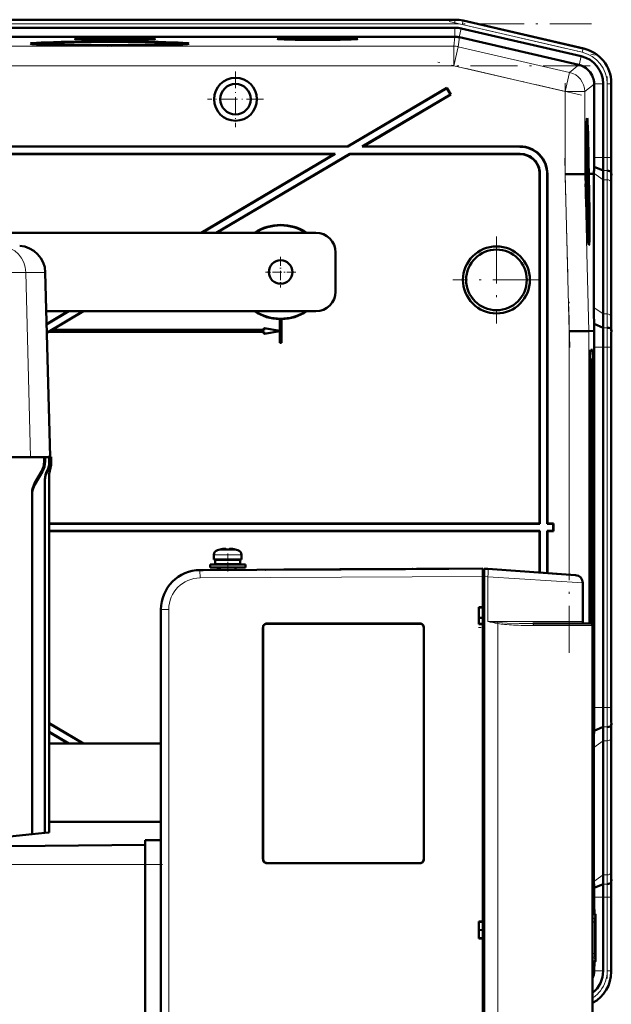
# Model space of a CAD drawing. Extents: x -1351 to 1763, y -1300 to 612.
# Tile 81 of 81: x 1537 to 1688, y 315 to 566. Entities that reach past the tile are written whole.
import ezdxf

# ---------------------------------------------------------------- set-up
doc = ezdxf.new("R2010")
doc.units = 0
doc.linetypes.add('DASHDOT', pattern=[18.5, 12, -3, 0.5, -3])

msp = doc.modelspace()

# ---------------------------------------------------------------- linework, layer by layer
at = {"color": 7, "linetype": 'DASHDOT', "lineweight": 18}
for p, q in [((1264.87, 564.79), (1682.54, 564.79)), ((1646.27, 565.35), (1683.47, 556.76)), ((1682.2, 554.09), (1265.21, 554.09)), ((1679.94, 546.59), (1643.34, 555.04)), ((1675.82, 524.37), (1675.82, 549.65)), ((1686.52, 551.4), (1686.52, 528.84)), ((1676.97, 482.34), (1675.71, 530.56)), ((1658.31, 510.67), (1658.31, 488.48)), ((1669.41, 499.58), (1647.21, 499.58)), ((1676.87, 404.63), (1676.87, 494.01)), ((1686.52, 491.61), (1686.52, 381.55)), ((1531.41, 350.78), (1572.21, 350.78)), ((1686.52, 344.31), (1686.52, 321.75))]:
    msp.add_line(p, q, dxfattribs=at)
at = {"color": 7, "lineweight": 18}
for p, q in [((1299.68, 565.79), (1647.74, 565.79)), ((1299.68, 564.79), (1647.74, 564.79)), ((1647.74, 565.83), (1647.74, 565.79)), ((1647.74, 565.79), (1647.74, 564.79)), ((1649.59, 564.58), (1649.81, 565.55)), ((1649.59, 564.58), (1680.16, 557.52)), ((1649.81, 565.55), (1649.82, 565.59)), ((1649.81, 565.55), (1680.38, 558.5)), ((1647.74, 561.46), (1647.74, 563.76)), ((1648.84, 561.34), (1649.35, 563.58)), ((1647.45, 559.09), (1299.96, 559.09)), ((1647.45, 559.09), (1647.73, 561.46)), ((1647.45, 559.09), (1647.45, 554.09)), ((1648.85, 561.34), (1648.58, 558.96)), ((1648.58, 558.96), (1647.45, 554.09)), ((1676.94, 552.41), (1648.58, 558.96)), ((1679.41, 554.28), (1679.93, 556.52)), ((1680.16, 557.52), (1680.38, 558.5)), ((1680.39, 558.53), (1680.38, 558.5)), ((1647.45, 554.09), (1299.96, 554.09)), ((1675.82, 547.54), (1647.45, 554.09)), ((1676.94, 552.41), (1679.32, 554.3)), ((1676.94, 552.41), (1675.82, 547.54)), ((1683.2, 549.43), (1680.82, 547.54)), ((1683.19, 549.52), (1685.5, 549.52)), ((1686.52, 549.52), (1687.52, 549.52)), ((1686.52, 549.52), (1686.52, 530.72)), ((1687.52, 549.52), (1687.52, 530.72)), ((1687.52, 549.52), (1687.56, 549.52)), ((1680.82, 547.54), (1675.82, 547.54)), ((1675.82, 526.48), (1675.82, 547.54)), ((1680.82, 526.54), (1680.82, 547.54)), ((1664.24, 533.51), (1664.31, 533.58)), ((1664.31, 531.58), (1664.38, 531.65)), ((1685.5, 530.72), (1683.2, 530.72)), ((1685.5, 530.72), (1686.52, 530.72)), ((1686.52, 530.72), (1687.52, 530.72)), ((1687.52, 530.72), (1687.56, 530.72)), ((1669.31, 526.58), (1669.38, 526.65)), ((1671.31, 526.58), (1671.24, 526.51)), ((1676.87, 486.49), (1675.82, 526.48)), ((1681.86, 486.56), (1680.82, 526.54)), ((1685.5, 525.06), (1683.15, 526.72)), ((1686.5, 527.41), (1685.48, 527.41)), ((1687.58, 526.58), (1687.53, 526.58)), ((1686.52, 525.06), (1685.5, 525.06)), ((1686.52, 525.06), (1686.52, 490.92)), ((1687.52, 524.38), (1687.52, 490.24)), ((1515.65, 501.46), (1538.36, 501.46)), ((1538.36, 501.46), (1539.56, 454.48)), ((1538.36, 501.46), (1543.33, 501.46)), ((1685.5, 490.92), (1683.15, 492.58)), ((1686.52, 490.92), (1685.5, 490.92)), ((1676.87, 424.53), (1676.87, 486.49)), ((1681.86, 412.08), (1681.86, 486.56)), ((1686.55, 487.41), (1685.52, 487.41)), ((1682.3, 481.73), (1682.77, 481.76)), ((1685.5, 482.43), (1683.2, 482.43)), ((1686.52, 482.43), (1685.5, 482.43)), ((1686.52, 482.43), (1686.52, 390.72)), ((1686.52, 482.43), (1687.52, 482.43)), ((1687.52, 482.43), (1687.52, 390.72)), ((1687.56, 482.43), (1687.52, 482.43)), ((1682.16, 479.69), (1682.27, 479.59)), ((1683.03, 471.58), (1682.48, 471.58)), ((1543.05, 453.32), (1543.26, 453.32)), ((1544.81, 452.89), (1544.81, 452.89)), ((1542.37, 450.82), (1542.59, 450.82)), ((1543.85, 450.94), (1543.8, 451.03)), ((1540.68, 447.53), (1540.69, 447.95)), ((1586.31, 429.56), (1589.78, 429.56)), ((1587.24, 430.8), (1589.78, 430.8)), ((1589.78, 430.8), (1589.81, 430.8)), ((1589.78, 429.56), (1589.81, 429.56)), ((1589.81, 430.8), (1592.38, 430.8)), ((1589.81, 429.56), (1593.31, 429.56)), ((1582.74, 425.7), (1582.76, 425.7)), ((1654.81, 424.08), (1582.76, 423.7)), ((1654.81, 424.08), (1655.21, 424.08)), ((1656.12, 423.99), (1655.21, 424.05)), ((1680.31, 422.43), (1656.12, 423.99)), ((1656.12, 412.58), (1656.12, 423.99)), ((1574.8, 415.7), (1572.81, 415.7)), ((1574.8, 415.7), (1574.8, 248.45)), ((1599.81, 412.05), (1599.81, 412.08)), ((1638.81, 412.05), (1638.81, 412.08)), ((1680.31, 412.58), (1656.12, 412.58)), ((1658.62, 412.1), (1658.62, 252.06)), ((1667.78, 411.58), (1682.81, 411.58)), ((1598.84, 411.08), (1598.81, 411.08)), ((1639.81, 411.08), (1639.78, 411.08)), ((1682.81, 401.58), (1683.03, 401.58)), ((1683.2, 390.72), (1685.5, 390.72)), ((1685.5, 390.72), (1686.52, 390.72)), ((1687.52, 390.72), (1686.52, 390.72)), ((1687.52, 390.72), (1687.56, 390.72)), ((1685.52, 385.75), (1686.55, 385.75)), ((1683.15, 380.57), (1685.5, 382.23)), ((1685.5, 382.23), (1686.52, 382.23)), ((1686.52, 348.09), (1686.52, 382.23)), ((1687.52, 348.77), (1687.52, 382.92)), ((1598.84, 352.08), (1598.81, 352.08)), ((1599.81, 351.1), (1599.81, 351.08)), ((1638.81, 351.1), (1638.81, 351.08)), ((1639.78, 352.08), (1639.81, 352.08)), ((1534.81, 350.78), (1568.81, 350.78)), ((1572.81, 350.76), (1568.81, 350.76)), ((1683.15, 346.43), (1685.5, 348.09)), ((1685.5, 348.09), (1686.52, 348.09)), ((1687.58, 346.58), (1687.53, 346.58)), ((1685.48, 345.75), (1686.5, 345.75)), ((1683.2, 342.43), (1685.5, 342.43)), ((1685.5, 342.43), (1686.52, 342.43)), ((1686.52, 342.43), (1687.52, 342.43)), ((1686.52, 323.63), (1686.52, 342.43)), ((1687.52, 342.43), (1687.56, 342.43)), ((1687.52, 342.43), (1687.52, 323.63)), ((1683.39, 336.08), (1682.81, 336.08)), ((1683.39, 336.08), (1683.39, 328.08)), ((1683.51, 338.08), (1683.51, 338.04)), ((1683.51, 337.87), (1683.51, 338)), ((1683.51, 337.52), (1683.51, 337.78)), ((1683.51, 337.34), (1683.51, 326.81)), ((1683.39, 328.08), (1682.81, 328.08)), ((1683.51, 326.37), (1683.51, 326.64)), ((1683.51, 326.15), (1683.51, 326.28)), ((1683.51, 326.11), (1683.51, 326.08)), ((1682.81, 324.03), (1683.2, 323.72)), ((1683.19, 323.63), (1685.5, 323.63)), ((1687.52, 323.63), (1686.52, 323.63)), ((1687.52, 323.63), (1687.56, 323.63))]:
    msp.add_line(p, q, dxfattribs=at)
at = {"color": 7, "lineweight": 50}
for p, q in [((1314.67, 565.83), (1627.47, 565.83)), ((1647.74, 565.83), (1627.47, 565.83)), ((1649.82, 565.59), (1680.59, 558.49)), ((1649.82, 565.59), (1680.39, 558.53)), ((1299.68, 563.76), (1647.74, 563.76)), ((1649.35, 563.58), (1679.93, 556.52)), ((1647.73, 561.46), (1299.69, 561.46)), ((1541.61, 559.74), (1541.55, 559.51)), ((1559.23, 559.27), (1559.22, 559.21)), ((1559.23, 559.21), (1559.23, 559.27)), ((1560.23, 559.27), (1560.23, 559.21)), ((1560.23, 559.21), (1560.23, 559.27)), ((1577.84, 559.74), (1577.91, 559.51)), ((1648.85, 561.34), (1679.32, 554.3)), ((1679.41, 554.28), (1679.32, 554.3)), ((1683.2, 549.43), (1683.19, 549.52)), ((1683.2, 549.43), (1683.2, 530.72)), ((1685.5, 549.52), (1685.5, 530.72)), ((1687.56, 549.72), (1687.56, 530.72)), ((1687.56, 549.52), (1687.56, 530.72)), ((1645.69, 548.51), (1620.37, 533.58)), ((1645.66, 548.41), (1620.39, 533.51)), ((1646.61, 546.81), (1624.05, 533.51)), ((1646.7, 546.78), (1624.31, 533.58)), ((1645.66, 548.41), (1645.69, 548.51)), ((1645.66, 548.41), (1646.61, 546.81)), ((1645.69, 548.51), (1646.7, 546.78)), ((1646.61, 546.81), (1646.7, 546.78)), ((1681.4, 539.01), (1681.2, 539.06)), ((1474.64, 533.51), (1620.39, 533.51)), ((1617.24, 531.65), (1474.64, 531.65)), ((1474.71, 533.58), (1620.37, 533.58)), ((1616.98, 531.58), (1474.71, 531.58)), ((1616.98, 531.58), (1583.07, 511.58)), ((1617.24, 531.65), (1583.21, 511.58)), ((1620.9, 531.65), (1586.87, 511.58)), ((1620.92, 531.58), (1587, 511.58)), ((1616.98, 531.58), (1617.24, 531.65)), ((1620.39, 533.51), (1620.37, 533.58)), ((1664.38, 531.65), (1620.9, 531.65)), ((1620.92, 531.58), (1620.9, 531.65)), ((1664.31, 531.58), (1620.92, 531.58)), ((1624.05, 533.51), (1624.31, 533.58)), ((1624.05, 533.51), (1664.24, 533.51)), ((1624.31, 533.58), (1664.31, 533.58)), ((1681.18, 531.55), (1681.13, 531.55)), ((1681.2, 533.13), (1681.14, 533.13)), ((1681.21, 531.25), (1681.2, 533.13)), ((1681.2, 533.13), (1681.21, 533.13)), ((1681.21, 533.13), (1681.23, 530.61)), ((1681.2, 530.22), (1681.09, 530.22)), ((1681.16, 530.02), (1681.09, 530.02)), ((1681.16, 530.66), (1681.1, 530.66)), ((1681.23, 530.61), (1681.1, 530.61)), ((1681.15, 531.16), (1681.16, 530.66)), ((1681.22, 530.67), (1681.16, 530.67)), ((1681.16, 528.94), (1681.18, 528.29)), ((1681.19, 529), (1681.2, 528.68)), ((1681.23, 528.97), (1681.2, 528.97)), ((1681.22, 528.24), (1681.23, 528.97)), ((1669.31, 437.58), (1669.31, 526.58)), ((1669.38, 437.51), (1669.38, 526.65)), ((1671.24, 526.51), (1671.24, 437.51)), ((1671.31, 526.58), (1671.31, 437.58)), ((1675.82, 526.48), (1680.82, 526.54)), ((1680.82, 526.54), (1680.89, 526.55)), ((1680.89, 526.56), (1680.89, 526.55)), ((1680.97, 526.56), (1680.89, 526.56)), ((1680.91, 526.55), (1680.97, 526.55)), ((1680.91, 526.54), (1680.97, 526.54)), ((1680.97, 526.54), (1681.01, 525.1)), ((1681.02, 526.56), (1681.06, 526.56)), ((1681.02, 526.55), (1681.06, 526.55)), ((1681.05, 525.1), (1681.02, 526.54)), ((1681.02, 526.54), (1681.06, 526.54)), ((1681.16, 527.11), (1681.06, 527.11)), ((1681.06, 526.54), (1681.11, 524.58)), ((1681.18, 527.8), (1681.07, 527.8)), ((1681.23, 527.75), (1681.07, 527.75)), ((1681.16, 527.52), (1681.07, 527.51)), ((1681.14, 528.93), (1681.08, 528.92)), ((1681.18, 527.8), (1681.14, 528.93)), ((1681.19, 528.81), (1681.16, 528.8)), ((1681.19, 528.73), (1681.16, 528.73)), ((1681.2, 528.68), (1681.16, 528.68)), ((1681.16, 527.52), (1681.27, 526.43)), ((1681.16, 527.11), (1681.16, 527.52)), ((1681.27, 526.02), (1681.16, 527.11)), ((1681.18, 528.29), (1681.18, 527.8)), ((1681.22, 528.24), (1681.18, 528.24)), ((1681.19, 528.73), (1681.19, 528.81)), ((1681.2, 528.68), (1681.19, 528.73)), ((1681.23, 527.75), (1681.22, 528.24)), ((1681.72, 526.56), (1681.77, 526.56)), ((1681.77, 526.56), (1681.72, 526.56)), ((1681.72, 526.54), (1681.77, 526.54)), ((1681.78, 524.59), (1681.72, 526.54)), ((1681.77, 526.56), (1681.77, 526.56)), ((1681.77, 526.54), (1681.82, 524.59)), ((1681.81, 526.56), (1681.97, 526.56)), ((1681.81, 526.56), (1682.19, 526.56)), ((1681.81, 526.54), (1681.97, 526.54)), ((1681.87, 524.59), (1681.81, 526.54)), ((1681.97, 526.54), (1681.97, 526.56)), ((1682.19, 526.56), (1683.15, 526.57)), ((1683.15, 526.57), (1683.15, 526.72)), ((1683.15, 492.58), (1683.15, 526.57)), ((1685.48, 527.41), (1683.18, 528.36)), ((1687.53, 526.58), (1687.5, 527.01)), ((1681.05, 525.1), (1681.01, 525.1)), ((1681.01, 525.1), (1681.05, 525.1)), ((1681.03, 524.08), (1681.08, 524.08)), ((1681.08, 524.08), (1681.03, 524.08)), ((1681.27, 526.02), (1681.07, 526.02)), ((1681.24, 525.77), (1681.08, 525.77)), ((1681.17, 525.58), (1681.08, 525.58)), ((1681.17, 525.58), (1681.19, 525.58)), ((1681.19, 523.75), (1681.17, 525.58)), ((1681.19, 525.58), (1681.2, 524.15)), ((1681.21, 524.64), (1681.2, 524.64)), ((1681.2, 524.15), (1681.23, 523.96)), ((1681.27, 524.5), (1681.23, 524.5)), ((1681.26, 523.8), (1681.27, 524.5)), ((1681.27, 526.43), (1681.27, 526.02)), ((1685.5, 525.06), (1685.5, 490.92)), ((1681.19, 523.75), (1681.13, 523.75)), ((1681.25, 523.35), (1681.14, 523.35)), ((1681.27, 523.3), (1681.14, 523.3)), ((1681.29, 522.76), (1681.16, 522.76)), ((1681.23, 522.71), (1681.16, 522.71)), ((1681.25, 523.35), (1681.19, 523.75)), ((1681.21, 521.07), (1681.21, 521.53)), ((1681.24, 523.85), (1681.25, 523.35)), ((1681.26, 523.8), (1681.24, 523.8)), ((1681.27, 523.3), (1681.26, 523.8)), ((1681.3, 520.88), (1681.29, 522.76)), ((1681.29, 522.76), (1681.3, 522.76)), ((1681.3, 522.76), (1681.32, 520.24)), ((1687.56, 523.65), (1687.56, 489.51)), ((1687.56, 523.65), (1687.56, 489.51)), ((1681.27, 521.18), (1681.22, 521.18)), ((1681.24, 520.79), (1681.25, 520.29)), ((1681.31, 520.29), (1681.24, 520.29)), ((1681.32, 520.24), (1681.24, 520.24)), ((1681.26, 519.7), (1681.33, 519.7)), ((1681.33, 519.16), (1681.28, 519.16)), ((1681.33, 519.7), (1681.33, 519.16)), ((1681.31, 518.43), (1681.34, 518.13)), ((1681.34, 518.13), (1681.34, 517.68)), ((1612.31, 511.58), (1486.98, 511.58)), ((1681.82, 510.21), (1681.63, 510.16)), ((1617.31, 506.58), (1617.31, 496.58)), ((1543.33, 501.46), (1544.56, 454.5)), ((1543.59, 491.58), (1612.31, 491.58)), ((1549.29, 491.58), (1543.67, 488.26)), ((1549.15, 491.58), (1543.67, 488.34)), ((1552.95, 491.58), (1543.73, 486.14)), ((1553.09, 491.58), (1545.04, 486.83)), ((1603.06, 489.58), (1603.08, 489.59)), ((1603.06, 486.61), (1603.06, 489.58)), ((1603.08, 486.59), (1603.08, 489.59)), ((1603.54, 489.59), (1603.54, 483.59)), ((1603.54, 489.59), (1603.56, 489.58)), ((1603.56, 489.58), (1603.56, 483.58)), ((1544.19, 486.33), (1543.73, 486.06)), ((1544.98, 486.81), (1544.19, 486.35)), ((1544.19, 486.33), (1544.19, 486.35)), ((1599.08, 486.35), (1544.19, 486.35)), ((1599.06, 486.33), (1544.19, 486.33)), ((1544.98, 486.81), (1545.04, 486.83)), ((1544.98, 486.81), (1599.08, 486.81)), ((1545.04, 486.83), (1599.06, 486.83)), ((1599.06, 486.83), (1599.06, 487.33)), ((1599.06, 487.33), (1603.06, 486.61)), ((1599.08, 487.31), (1599.06, 487.33)), ((1599.08, 486.81), (1599.06, 486.83)), ((1603.06, 486.54), (1599.06, 485.83)), ((1599.06, 486.33), (1599.08, 486.35)), ((1599.06, 485.83), (1599.06, 486.33)), ((1599.08, 487.31), (1603.08, 486.59)), ((1599.08, 486.81), (1599.08, 487.31)), ((1603.08, 486.56), (1599.08, 485.85)), ((1599.08, 485.85), (1599.08, 486.35)), ((1603.08, 486.59), (1603.06, 486.61)), ((1603.06, 486.54), (1603.08, 486.56)), ((1603.06, 483.58), (1603.06, 486.54)), ((1603.08, 483.59), (1603.08, 486.56)), ((1676.87, 486.49), (1681.86, 486.56)), ((1683.21, 486.58), (1681.86, 486.56)), ((1685.52, 487.41), (1683.18, 488.38)), ((1683.21, 486.58), (1683.18, 488.38)), ((1687.58, 486.58), (1687.55, 487.01)), ((1599.08, 485.85), (1599.06, 485.83)), ((1603.08, 483.59), (1603.06, 483.58)), ((1603.56, 483.58), (1603.06, 483.58)), ((1603.54, 483.59), (1603.08, 483.59)), ((1603.54, 483.59), (1603.56, 483.58)), ((1682.32, 481.76), (1682.77, 481.76)), ((1683.2, 390.72), (1683.2, 482.43)), ((1685.5, 482.43), (1685.5, 390.72)), ((1687.56, 390.72), (1687.56, 482.44)), ((1687.56, 482.43), (1687.56, 390.72)), ((1682.27, 479.58), (1682.16, 479.7)), ((1682.16, 479.59), (1682.27, 479.59)), ((1682.06, 412.08), (1682.06, 471.58)), ((1682.48, 471.58), (1682.48, 412.05)), ((1683.03, 471.58), (1683.03, 401.58)), ((1515.94, 454.48), (1539.56, 454.48)), ((1539.56, 454.48), (1542.79, 454.48)), ((1542.79, 454.48), (1543.05, 454.48)), ((1542.79, 454.48), (1542.79, 454.48)), ((1543.01, 454.48), (1542.79, 454.48)), ((1543.01, 454.48), (1543.26, 454.48)), ((1543.05, 454.48), (1543.26, 454.48)), ((1543.05, 454.48), (1543.05, 453.32)), ((1543.26, 454.48), (1543.26, 453.32)), ((1543.26, 454.48), (1544.09, 454.48)), ((1544.08, 454.5), (1544.34, 454.49)), ((1544.08, 454.5), (1544.09, 454.48)), ((1544.2, 454.5), (1544.08, 454.5)), ((1544.2, 454.5), (1544.45, 454.49)), ((1544.34, 454.49), (1544.45, 454.49)), ((1544.34, 454.49), (1544.34, 453.29)), ((1544.45, 454.49), (1544.45, 453.31)), ((1544.45, 454.48), (1544.56, 454.48)), ((1544.56, 454.5), (1544.81, 454.5)), ((1544.56, 454.5), (1544.56, 454.48)), ((1544.56, 454.5), (1544.56, 454.5)), ((1544.56, 454.5), (1544.81, 454.5)), ((1544.81, 454.5), (1544.81, 454.5)), ((1544.81, 454.5), (1544.81, 452.89)), ((1544.81, 454.5), (1544.81, 452.89)), ((1544.56, 451.33), (1544.56, 451.33)), ((1542.59, 450.82), (1540.68, 447.53)), ((1542.37, 450.82), (1540.69, 447.95)), ((1543.25, 358.82), (1543.25, 448.74)), ((1544.31, 449.77), (1544.31, 358.93)), ((1539.97, 358.47), (1539.97, 445.31)), ((1669.31, 437.58), (1544.31, 437.58)), ((1669.38, 437.51), (1544.31, 437.51)), ((1669.38, 437.51), (1669.31, 437.58)), ((1671.31, 437.58), (1671.24, 437.51)), ((1672.74, 437.51), (1671.24, 437.51)), ((1672.81, 437.58), (1671.31, 437.58)), ((1672.74, 437.51), (1672.81, 437.58)), ((1672.74, 435.65), (1672.74, 437.51)), ((1672.81, 435.58), (1672.81, 437.58)), ((1544.31, 435.65), (1669.38, 435.65)), ((1544.31, 435.58), (1669.31, 435.58)), ((1669.38, 435.65), (1669.31, 435.58)), ((1669.31, 435.58), (1669.31, 425.06)), ((1669.38, 435.65), (1669.38, 425.06)), ((1671.24, 424.93), (1671.24, 435.65)), ((1671.31, 435.58), (1671.24, 435.65)), ((1671.24, 435.65), (1672.74, 435.65)), ((1671.31, 424.92), (1671.31, 435.58)), ((1671.31, 435.58), (1672.81, 435.58)), ((1672.74, 435.65), (1672.81, 435.58)), ((1586.31, 428.43), (1586.31, 429.56)), ((1587.89, 430.96), (1587.88, 430.97)), ((1588.87, 431.11), (1589.04, 431.13)), ((1588.87, 431.11), (1589.04, 431.13)), ((1589.31, 431.11), (1589.31, 430.96)), ((1590.31, 431.11), (1590.31, 430.96)), ((1590.36, 431.13), (1590.33, 431.12)), ((1591.74, 430.97), (1591.73, 430.96)), ((1593.31, 429.56), (1593.31, 428.43)), ((1593.31, 429.56), (1593.31, 428.43)), ((1585.31, 427.13), (1589.81, 427.13)), ((1585.31, 426.33), (1585.31, 427.13)), ((1585.31, 426.33), (1589.81, 426.33)), ((1589.81, 428.43), (1586.31, 428.43)), ((1586.66, 428.33), (1589.81, 428.33)), ((1586.66, 428.33), (1586.66, 427.23)), ((1586.66, 427.23), (1589.81, 427.23)), ((1587.31, 426.33), (1587.31, 425.72)), ((1587.81, 428.33), (1587.81, 428.43)), ((1587.81, 427.13), (1587.81, 427.23)), ((1587.81, 425.73), (1587.81, 426.33)), ((1593.31, 428.43), (1589.81, 428.43)), ((1589.81, 428.33), (1592.96, 428.33)), ((1589.81, 427.23), (1592.96, 427.23)), ((1589.81, 427.13), (1594.31, 427.13)), ((1589.81, 426.33), (1594.31, 426.33)), ((1591.81, 428.33), (1591.81, 428.43)), ((1591.81, 428.33), (1591.81, 428.43)), ((1591.81, 427.13), (1591.81, 427.23)), ((1591.81, 427.13), (1591.81, 427.23)), ((1591.81, 425.75), (1591.81, 426.33)), ((1591.81, 425.75), (1591.81, 426.33)), ((1592.96, 428.33), (1592.96, 427.23)), ((1592.96, 428.33), (1592.96, 427.23)), ((1594.31, 427.13), (1594.31, 426.33)), ((1594.31, 427.13), (1594.31, 426.33)), ((1578.48, 424.72), (1578.53, 424.74)), ((1582.76, 425.7), (1654.81, 426.08)), ((1582.76, 425.7), (1583.54, 425.7)), ((1583.79, 425.7), (1583.8, 425.7)), ((1604.14, 425.81), (1599.48, 425.79)), ((1599.48, 425.79), (1599.5, 425.79)), ((1607.68, 425.83), (1604.14, 425.81)), ((1609.48, 425.84), (1607.48, 425.83)), ((1608.62, 425.84), (1608.69, 425.84)), ((1608.71, 425.84), (1611.91, 425.85)), ((1614.86, 425.87), (1611.5, 425.85)), ((1618.75, 425.89), (1616.34, 425.88)), ((1618.5, 425.89), (1618.53, 425.89)), ((1619.71, 425.89), (1619.73, 425.89)), ((1622.81, 425.91), (1620.58, 425.9)), ((1620.58, 425.9), (1620.61, 425.9)), ((1622.81, 425.91), (1622.83, 425.91)), ((1631.35, 425.96), (1630.62, 425.95)), ((1631.96, 425.96), (1631.68, 425.96)), ((1632.63, 425.96), (1632.56, 425.96)), ((1637.02, 425.98), (1636.93, 425.98)), ((1637.92, 425.99), (1640.92, 426)), ((1645.17, 426.03), (1646.15, 426.03)), ((1646.15, 426.03), (1645.93, 426.03)), ((1654.81, 424.08), (1654.81, 425.78)), ((1655.21, 425.78), (1654.81, 425.78)), ((1654.81, 240.07), (1654.81, 424.08)), ((1654.81, 416.23), (1654.81, 424.08)), ((1655.21, 426.05), (1656.12, 425.98)), ((1655.21, 424.05), (1655.21, 426.05)), ((1655.21, 424.05), (1655.21, 240.1)), ((1678.45, 424.42), (1656.12, 425.98)), ((1673.65, 424.76), (1670.4, 424.99)), ((1670.47, 424.98), (1673.66, 424.76)), ((1680.31, 422.43), (1680.31, 412.58)), ((1653.81, 411.93), (1653.81, 416.23)), ((1653.81, 416.23), (1654.81, 416.23)), ((1653.81, 416.08), (1654.81, 416.14)), ((1654.81, 416.17), (1654.81, 416.23)), ((1572.81, 415.7), (1572.81, 248.45)), ((1599.81, 412.08), (1638.81, 412.08)), ((1599.81, 412.05), (1638.81, 412.05)), ((1654.81, 413.53), (1653.81, 413.53)), ((1654.81, 413.53), (1653.81, 413.53)), ((1654.81, 412.01), (1653.81, 412.08)), ((1654.81, 411.93), (1653.81, 411.93)), ((1654.81, 411.93), (1654.81, 411.98)), ((1654.81, 336.23), (1654.81, 411.93)), ((1667.57, 412.08), (1682.31, 412.08)), ((1682.81, 411.58), (1682.81, 252.58)), ((1598.81, 352.08), (1598.81, 411.08)), ((1598.84, 352.08), (1598.84, 411.08)), ((1639.78, 411.08), (1639.78, 352.08)), ((1639.81, 411.08), (1639.81, 352.08)), ((1682.81, 400.08), (1682.81, 410.28)), ((1682.81, 264.08), (1682.81, 400.08)), ((1544.31, 386.76), (1553.09, 381.58)), ((1544.31, 386.68), (1552.95, 381.58)), ((1683.21, 386.58), (1682.81, 386.58)), ((1683.18, 384.78), (1683.21, 386.58)), ((1687.55, 386.15), (1687.58, 386.58)), ((1544.31, 384.52), (1549.29, 381.58)), ((1544.31, 384.44), (1549.15, 381.58)), ((1683.18, 384.78), (1685.52, 385.75)), ((1687.56, 349.51), (1687.56, 383.65)), ((1687.56, 349.51), (1687.56, 383.65)), ((1572.81, 381.58), (1544.31, 381.58)), ((1685.5, 348.09), (1685.5, 382.23)), ((1683.15, 346.58), (1683.15, 380.57)), ((1544.31, 361.58), (1572.81, 361.58)), ((1539.97, 358.47), (1543.25, 358.82)), ((1543.25, 358.82), (1544.31, 358.93)), ((1534.31, 357.88), (1539.97, 358.47)), ((1572.81, 356.97), (1568.81, 356.97)), ((1568.81, 356.97), (1568.81, 355.15)), ((1534.81, 355.38), (1568.81, 355.77)), ((1568.81, 355.15), (1568.81, 350.76)), ((1638.81, 351.1), (1599.81, 351.1)), ((1638.81, 351.08), (1599.81, 351.08)), ((1568.81, 280.99), (1568.81, 350.76)), ((1682.81, 346.58), (1683.15, 346.58)), ((1683.15, 346.43), (1683.15, 346.58)), ((1687.5, 346.15), (1687.53, 346.58)), ((1683.18, 344.8), (1685.48, 345.75)), ((1683.2, 338.08), (1683.2, 342.43)), ((1685.5, 323.63), (1685.5, 342.43)), ((1687.56, 323.43), (1687.56, 342.44)), ((1687.56, 323.63), (1687.56, 342.43)), ((1653.81, 331.93), (1653.81, 336.23)), ((1653.81, 336.23), (1654.81, 336.23)), ((1653.81, 336.08), (1654.81, 336.14)), ((1654.81, 336.17), (1654.81, 336.23)), ((1683.54, 338.08), (1682.81, 338.08)), ((1683.31, 338.07), (1683.51, 338.08)), ((1683.49, 327.48), (1683.49, 336.67)), ((1683.54, 338.08), (1683.51, 338.08)), ((1683.54, 338.08), (1683.55, 338.08)), ((1683.55, 326.08), (1683.55, 338.08)), ((1683.55, 326.08), (1683.55, 338.08)), ((1683.55, 326.08), (1683.55, 338.08)), ((1683.55, 326.08), (1683.55, 338.08)), ((1683.55, 326.08), (1683.55, 338.08)), ((1683.55, 326.08), (1683.55, 338.08)), ((1683.55, 326.08), (1683.55, 338.08)), ((1683.55, 326.08), (1683.55, 338.08)), ((1683.55, 326.08), (1683.55, 338.08)), ((1683.55, 326.13), (1683.55, 338.02)), ((1683.55, 326.33), (1683.55, 337.83)), ((1683.55, 326.73), (1683.55, 337.43)), ((1653.81, 334.08), (1654.81, 334.01)), ((1654.81, 332.01), (1653.81, 332.08)), ((1654.81, 331.93), (1653.81, 331.93)), ((1654.81, 331.93), (1654.81, 331.98)), ((1654.81, 252.23), (1654.81, 331.93)), ((1683.54, 326.08), (1682.81, 326.08)), ((1683.2, 323.72), (1683.2, 326.08)), ((1683.51, 326.08), (1683.31, 326.08)), ((1683.51, 326.08), (1683.54, 326.08)), ((1683.54, 326.08), (1683.55, 326.08)), ((1683.2, 323.72), (1683.19, 323.63))]:
    msp.add_line(p, q, dxfattribs=at)
at = {"color": 7, "linetype": 'DASHDOT', "lineweight": 18, "ltscale": 0.355368}
for p, q in [((1591.8, 552.68), (1591.8, 538.47)), ((1598.9, 545.58), (1584.69, 545.58))]:
    msp.add_line(p, q, dxfattribs=at)
at = {"color": 7, "linetype": 'DASHDOT', "lineweight": 18, "ltscale": 0.195001}
for p, q in [((1603.31, 505.48), (1603.31, 497.68)), ((1607.21, 501.58), (1599.41, 501.58))]:
    msp.add_line(p, q, dxfattribs=at)
at = {"color": 7, "linetype": 'DASHDOT', "lineweight": 18, "ltscale": 0.000946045}
msp.add_line((1588.81, 431.1), (1588.81, 431.14), dxfattribs=at)
at = {"color": 7, "linetype": 'DASHDOT', "lineweight": 18, "ltscale": 0.114896}
msp.add_line((1589.81, 429.94), (1589.81, 425.34), dxfattribs=at)
at = {"color": 7, "linetype": 'DASHDOT', "lineweight": 18, "ltscale": 0.000746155}
msp.add_line((1590.81, 431.1), (1590.81, 431.13), dxfattribs=at)
at = {"color": 7, "linetype": 'DASHDOT', "lineweight": 18, "ltscale": 0.012003}
msp.add_line((1654.77, 424.08), (1655.25, 424.08), dxfattribs=at)
at = {"color": 7, "linetype": 'DASHDOT', "lineweight": 18, "ltscale": 0.030017}
msp.add_line((1654.91, 411.08), (1653.71, 411.08), dxfattribs=at)
at = {"color": 7, "linetype": 'DASHDOT', "lineweight": 18, "ltscale": 0.120013}
msp.add_line((1573.21, 350.76), (1568.41, 350.76), dxfattribs=at)
at = {"color": 7, "linetype": 'DASHDOT', "lineweight": 18, "ltscale": 0.360001}
msp.add_line((1683.45, 324.88), (1683.45, 339.28), dxfattribs=at)
at = {"color": 7, "lineweight": 50}
for points in [[(1681.16, 530.66), (1681.13, 531.17), (1681.12, 531.9)], [(1681.14, 532.59), (1681.13, 532.47), (1681.13, 531.89)], [(1681.13, 531.89), (1681.15, 531.22), (1681.15, 531.17), (1681.15, 531.16)], [(1681.14, 533.06), (1681.17, 532.54), (1681.19, 532.01)], [(1681.18, 531.55), (1681.15, 532.51), (1681.14, 532.57), (1681.14, 532.59)], [(1681.14, 528.93), (1681.15, 529.9), (1681.16, 530.02)], [(1681.16, 529.53), (1681.16, 529.51), (1681.15, 529.08), (1681.16, 528.94)], [(1681.16, 530.02), (1681.18, 529.68), (1681.18, 529.5)], [(1681.19, 528.81), (1681.17, 529.46), (1681.16, 529.53)], [(1681.18, 529.5), (1681.19, 530.11), (1681.2, 530.2), (1681.2, 530.22)], [(1681.21, 529.73), (1681.2, 529.71), (1681.2, 529.48), (1681.19, 529)], [(1681.2, 530.22), (1681.21, 530.17), (1681.22, 530.01), (1681.25, 528.95)], [(1681.23, 528.97), (1681.22, 529.66), (1681.21, 529.71), (1681.21, 529.73)], [(1681.25, 528.95), (1681.24, 527.89), (1681.23, 527.75)], [(1681.21, 524.64), (1681.22, 525.68), (1681.23, 525.75), (1681.24, 525.77)], [(1681.24, 525.28), (1681.23, 525.17), (1681.23, 524.51)], [(1681.24, 525.77), (1681.25, 525.66), (1681.26, 525.48)], [(1681.27, 524.5), (1681.26, 525.17), (1681.24, 525.28)], [(1681.28, 524.5), (1681.28, 523.44), (1681.27, 523.3)], [(1681.21, 521.53), (1681.21, 522.49), (1681.22, 522.67), (1681.23, 522.71)], [(1681.23, 522.22), (1681.22, 522.1), (1681.22, 521.52)], [(1681.22, 521.52), (1681.24, 520.85), (1681.24, 520.8), (1681.24, 520.79)], [(1681.23, 522.71), (1681.24, 522.53), (1681.28, 521.64)], [(1681.27, 521.18), (1681.24, 522.14), (1681.23, 522.2), (1681.23, 522.22)], [(1588.81, 431.11), (1589.14, 431.13), (1589.26, 431.13), (1589.29, 431.12), (1589.3, 431.12), (1589.31, 431.11), (1589.31, 431.11), (1589.31, 431.11)], [(1588.81, 431.11), (1589.16, 431.13), (1589.27, 431.12), (1589.29, 431.12)], [(1589.26, 431.13), (1589.3, 431.12), (1589.3, 431.11), (1589.31, 431.11), (1589.31, 431.11), (1589.31, 431.11)], [(1589.26, 431.13), (1589.3, 431.12), (1589.3, 431.11), (1589.31, 431.11), (1589.31, 431.11), (1589.31, 431.11)], [(1590.81, 431.11), (1590.61, 431.12), (1590.38, 431.13), (1590.33, 431.12), (1590.31, 431.11), (1590.31, 431.11), (1590.31, 431.11), (1590.31, 431.11)], [(1590.81, 431.11), (1590.6, 431.13), (1590.37, 431.13)], [(1598.84, 411.08), (1598.87, 411.3), (1598.95, 411.51), (1599.1, 411.72), (1599.28, 411.88), (1599.49, 411.99), (1599.81, 412.05)], [(1639.78, 411.08), (1639.75, 411.3), (1639.67, 411.51), (1639.52, 411.72), (1639.34, 411.88), (1639.13, 411.99), (1638.81, 412.05)], [(1599.81, 351.1), (1599.58, 351.13), (1599.37, 351.22), (1599.17, 351.36), (1599.01, 351.55), (1598.9, 351.76), (1598.84, 352.08)], [(1639.78, 352.08), (1639.75, 351.85), (1639.67, 351.64), (1639.52, 351.44), (1639.34, 351.27), (1639.13, 351.16), (1638.81, 351.1)], [(1683.51, 338), (1683.54, 338.01), (1683.55, 338.02), (1683.55, 338.02), (1683.55, 338.02)], [(1683.55, 338.02), (1683.55, 338.03), (1683.55, 338.03), (1683.54, 338.04), (1683.52, 338.04)], [(1683.55, 326.13), (1683.55, 326.13), (1683.55, 326.14), (1683.54, 326.14), (1683.51, 326.15)], [(1683.52, 326.11), (1683.54, 326.12), (1683.55, 326.12), (1683.55, 326.13), (1683.55, 326.13)]]:
    msp.add_lwpolyline(points, dxfattribs=at)
at = {"color": 7, "lineweight": 18}
for points in [[(1582.76, 423.7), (1582.75, 425.62), (1582.75, 425.69), (1582.76, 425.7)], [(1667.57, 412.08), (1664.07, 412.11), (1661.07, 412.19), (1658.66, 412.34)], [(1667.57, 412.08), (1667.6, 412.07), (1667.68, 412.01), (1667.72, 411.93)]]:
    msp.add_lwpolyline(points, dxfattribs=at)
at = {"color": 7, "lineweight": 50}
for centre, radius in [((1591.8, 545.58), 5.47), ((1591.8, 545.58), 3.88), ((1658.31, 499.58), 8.54), ((1658.31, 499.58), 7.72), ((1603.31, 501.58), 3)]:
    msp.add_circle(centre, radius, dxfattribs=at)
for centre, radius, start, end in [((1647.74, 556.58), 9.25, 77.0008, 89.9996), ((1647.74, 556.58), 9.25, 77.0008, 89.9996), ((1647.74, 556.58), 7.19, 77.0008, 89.9996), ((1678.31, 549.52), 7.18, 359.9917, 77.0084), ((1678.56, 549.72), 8.99, 359.9916, 77.0084), ((1678.2, 549.43), 5, 65.4322, 75.951), ((1678.2, 549.43), 5, 1.0533, 19.827), ((1664.24, 526.51), 6.99, 359.9843, 90.0157), ((1664.31, 526.58), 6.99, 359.9842, 90.0158), ((1664.31, 526.58), 5, 359.9843, 90.0157), ((1664.38, 526.65), 5, 359.9843, 90.0157), ((1739.44, 533.53), 58.27, 181.4885, 182.2423), ((1703.13, 531.97), 21.94, 181.0813, 183.4019), ((1681.35, 530.66), 0.129, 176.8658, 200.2161), ((1482.83, 530.67), 200.36, 359.3392, 0.0144), ((1401.09, 530.65), 284.4, 359.3457, 0.0134), ((1330.23, 530.64), 357.33, 359.3489, 0.0131), ((2035.14, 530.63), 347.59, 179.9856, 180.6685), ((1567.35, 529.73), 115.84, 358.5125, 359.3228), ((1516.2, 524.86), 169.29, 0.0674, 0.8603), ((1474.91, 523.4), 212.65, 0.0672, 0.8563), ((1894.78, 523.4), 207.22, 179.1215, 179.9313), ((1714.58, 524.92), 33.37, 180.4676, 181.647), ((1699.18, 524.56), 17.96, 180.1828, 182.286), ((1650.71, 524.36), 30.57, 0.2603, 2.093), ((1739.53, 523.16), 58.27, 181.4885, 182.2423), ((1681.66, 520.38), 0.422, 183.6553, 192.335), ((1703.22, 521.6), 21.94, 181.0813, 183.4019), ((1681.44, 520.29), 0.129, 176.8658, 200.2161), ((1603.31, 501.58), 12, 56.4427, 123.5573), ((1603.31, 501.58), 11.9, 57.2111, 122.7889), ((1612.31, 506.58), 5, 0, 90), ((1681.77, 510.27), 0.0799, 311.3337, 355.0343), ((1536.33, 501.28), 7, 1.5, 86.1683), ((1612.31, 496.58), 5, 270, 360), ((1603.31, 501.58), 12, 236.4427, 268.8063), ((1603.31, 501.58), 11.9, 237.2111, 302.7889), ((1603.31, 501.58), 12, 271.1938, 303.5573), ((1984.45, 492.94), 301.3, 180.0678, 180.867), ((1603.31, 501.58), 11.99, 268.8884, 271.1116), ((1936.01, 491.22), 250.51, 180.0685, 180.8723), ((1894.92, 489.76), 207.36, 180.0695, 180.8788), ((2209.12, 482.47), 525.92, 179.5532, 180.0043), ((2105.56, 482.54), 420.07, 179.3362, 180.0142), ((2034.64, 482.52), 347.08, 179.3309, 180.0147), ((1538.1, 453.32), 4.94, 329.5901, 359.9739), ((1538.28, 453.32), 4.98, 329.8884, 359.993), ((1539.35, 453.29), 4.99, 333.0845, 359.9869), ((1539.45, 453.31), 5, 331.7095, 359.9994), ((1549.31, 449.77), 5, 161.845, 180.0005), ((1539.81, 452.89), 5, 341.8441, 359.9995), ((1539.81, 452.89), 5, 341.8051, 360), ((1548.31, 448.74), 5.06, 153.1268, 180.0221), ((1548.32, 448.54), 5.07, 151.7082, 179.9924), ((1545.2, 445.32), 5.23, 149.7261, 180.0779), ((1545.23, 444.89), 5.26, 149.928, 180.0027), ((1587.61, 429.56), 1.3, 106.6015, 180), ((1587.61, 429.56), 1.3, 106.6015, 180), ((1589.81, 422.18), 9, 102.3778, 106.6015), ((1589.81, 422.18), 9, 102.3778, 106.6015), ((1589.81, 422.18), 8.99, 96.3893, 102.3497), ((1589.81, 422.18), 8.99, 96.3893, 102.3497), ((1589.81, 422.18), 8.99, 96.3893, 102.3497), ((1589.81, 422.18), 8.99, 96.3893, 102.3497), ((1589.3, 431.11), 0.0107, 9.4712, 69.7723), ((1589.81, 421.06), 9.9, 87.106, 92.8938), ((1589.81, 421.07), 9.9, 87.1058, 92.8956), ((1589.81, 421.06), 9.9, 87.106, 92.8938), ((1589.81, 421.07), 9.9, 87.1058, 92.8956), ((1590.37, 427.33), 3.8, 83.4188, 87.715), ((1590.35, 427.09), 4.04, 83.5095, 86.8324), ((1589.81, 422.18), 8.99, 77.6508, 83.6103), ((1589.81, 422.18), 8.99, 77.6503, 83.6107), ((1589.81, 422.18), 8.99, 77.6508, 83.6103), ((1589.81, 422.18), 8.99, 77.6503, 83.6107), ((1589.81, 422.18), 9, 73.3984, 77.6222), ((1589.81, 422.18), 9, 73.3984, 77.6222), ((1592.01, 429.56), 1.3, 0, 73.3984), ((1592.01, 429.56), 1.3, 0, 73.3984), ((1582.81, 415.7), 10, 90.3, 180), ((1583.81, 424.71), 1, 90.3, 91.4447), ((1631.71, -2897), 3322.91, 90.23872, 90.36714), ((1638.74, -3145.61), 3571.56, 90.25552, 90.3498), ((1648.7, -3959.74), 4385.73, 90.23914, 90.33829), ((1646.61, -2473.03), 2899.02, 90.22702, 90.35426), ((1654.46, -1844.79), 2270.84, 90.22642, 90.38402), ((1678.31, 422.43), 2, 0, 86), ((1599.81, 411.08), 0.999, 89.9394, 180.0607), ((1638.81, 411.08), 0.999, 359.9394, 90.0607), ((1680.81, 412.58), 0.5, 180, 270.0009), ((1682.31, 411.58), 0.5, 0, 90), ((2209.1, 390.68), 525.91, 179.9957, 180.4469), ((2105.56, 390.61), 420.07, 179.9858, 180.6638), ((2034.64, 390.63), 347.08, 179.9853, 180.6691), ((1894.92, 383.4), 207.36, 179.1212, 179.9305), ((1984.53, 380.22), 301.39, 179.1332, 179.9321), ((1936.01, 381.93), 250.51, 179.1277, 179.9315), ((1599.81, 352.08), 0.999, 179.9394, 270.0607), ((1638.81, 352.08), 0.999, 269.9394, 0.0607), ((1474.91, 349.76), 212.65, 359.1437, 359.9328), ((1894.78, 349.76), 207.22, 180.0687, 180.8785), ((1568.38, 343.45), 114.81, 0.6735, 1.491), ((1516.2, 348.29), 169.29, 359.1397, 359.9326), ((1330.23, 342.52), 357.33, 359.9869, 0.6511), ((2035.14, 342.52), 347.59, 179.3315, 180.0144), ((1482.8, 342.49), 200.39, 359.9856, 0.6607), ((1401.09, 342.5), 284.4, 359.9866, 0.6543), ((1683.17, 336.36), 1.71, 78.0166, 85.3172), ((1684.33, 333.15), 4.92, 99.6138, 102.012), ((1682.68, 336.31), 1.77, 61.6051, 69.2819), ((1684.87, 334.13), 3.9, 110.4435, 113.6529), ((1682.15, 336.21), 1.89, 43.224, 52.0807), ((1684.97, 335.39), 2.43, 126.7865, 133.002), ((1681.55, 336.11), 2.06, 21.7253, 31.0372), ((1679.08, 337.12), 4.43, 346.4315, 351.6642), ((1682.95, 336.7), 0.537, 357.2575, 18.8524), ((1682.01, 336.69), 1.48, 351.7409, 359.4044), ((1683.5, 337.84), 0.0591, 281.6909, 346.4014), ((1683.44, 337.43), 0.116, 309.2379, 359.9621), ((1683.51, 337.82), 0.0477, 9.1677, 71.3006), ((1683.45, 337.43), 0.107, 358.9023, 43.6201), ((1681.55, 328.04), 2.06, 328.9628, 338.2747), ((1684.97, 328.76), 2.43, 226.998, 233.2135), ((1682.15, 327.94), 1.89, 307.9193, 316.776), ((1684.87, 330.02), 3.9, 246.3471, 249.5565), ((1682.68, 327.85), 1.77, 290.7181, 298.3949), ((1684.33, 331), 4.92, 257.988, 260.3862), ((1683.17, 327.79), 1.71, 274.6828, 281.9834), ((1679.21, 327.06), 4.3, 8.296, 13.6894), ((1682.99, 327.46), 0.501, 339.0419, 1.7664), ((1681.86, 327.42), 1.63, 1.9497, 9.0656), ((1683.44, 326.72), 0.116, 0.0968, 50.7305), ((1683.5, 326.31), 0.0594, 13.8166, 78.1412), ((1683.45, 326.72), 0.108, 316.4826, 1.0645), ((1683.51, 326.33), 0.0481, 289.0084, 350.7243), ((1678.2, 323.72), 5, 337.3551, 358.947), ((1678.31, 323.63), 7.18, 308.7744, 0.0072), ((1678.57, 323.43), 8.99, 298.1675, 0.0089)]:
    msp.add_arc(centre, radius, start, end, dxfattribs=at)
at = {"color": 7, "lineweight": 18}
for centre, radius, start, end in [((1647.74, 556.58), 9.21, 77.0008, 89.9996), ((1647.74, 556.58), 8.21, 77.0007, 89.9996), ((1647.45, 554.09), 5, 77, 90), ((1678.31, 549.52), 8.21, 359.9938, 77.0063), ((1678.31, 549.52), 9.21, 359.9945, 77.0055), ((1400.9, 530.65), 285.63, 359.3484, 0.0131), ((1366.69, 530.65), 320.83, 359.3498, 0.013), ((1516.54, 524.86), 169.99, 0.0672, 0.857), ((1496.61, 524.16), 190.91, 0.0672, 0.8552), ((1936.44, 491.22), 249.92, 180.0689, 180.8746), ((1916.62, 490.51), 229.1, 180.0694, 180.8776), ((2105.32, 482.54), 418.8, 179.3343, 180.0144), ((2071.13, 482.53), 383.61, 179.3319, 180.0146), ((1544.58, 452.28), 1.03, 97.1126, 103.6626), ((1582.8, 415.7), 8, 90.3046, 179.9953), ((1684.66, 700.2), 289.03, 264.3329, 264.8384), ((1682.35, 542.1), 132.15, 258.5524, 259.6561), ((1652.29, 413.23), 6.43, 349.8285, 351.9953), ((1663.02, 439.31), 27.57, 260.8181, 264.4244), ((1665.14, 462.17), 50.53, 264.5479, 267.2239), ((1667.55, 506.01), 94.43, 267.0517, 270.1374), ((1666.83, 411.6), 0.95, 358.7938, 20.5909), ((2105.32, 390.61), 418.8, 179.9856, 180.6657), ((2071.13, 390.62), 383.61, 179.9854, 180.6681), ((1916.62, 382.64), 229.1, 179.1224, 179.9306), ((1936.44, 381.93), 249.92, 179.1254, 179.9311), ((1496.61, 349), 190.91, 359.1448, 359.9328), ((1516.54, 348.29), 169.99, 359.143, 359.9328), ((1366.69, 342.51), 320.83, 359.987, 0.6502), ((1400.9, 342.5), 285.63, 359.9869, 0.6516), ((1678.31, 323.63), 9.21, 299.2394, 0.0062), ((1678.35, 323.63), 8.17, 341.479, 0.0467), ((1678.38, 323.59), 8.13, 322.0259, 341.626), ((1678.35, 323.58), 8.15, 303.1517, 322.2032)]:
    msp.add_arc(centre, radius, start, end, dxfattribs=at)
at = {"color": 7, "lineweight": 50}
for centre, major_axis, ratio, start_param, end_param in [((1559.73, 559.74), (20.18, 0), 0.026177, 6.280911, 9.427053), ((1559.73, 559.74), (20.18, 0), 0.026177, 3.143867, 4.687608), ((1559.73, 559.74), (18.12, 0), 0.026177, 3.134523, 4.68479), ((1559.73, 559.74), (18.12, 0), 0.026177, 1.570796, 3.134523), ((1559.73, 559.74), (16.2, 0), 0.026177, 1.570796, 3.143885), ((1559.73, 559.74), (16.2, 0), 0.026177, 3.143885, 6.280893), ((1561.11, 560.94), (10.3, 0), 0.026177, 6.280893, 9.427071), ((1561.11, 560.94), (10.3, 0), 0.026177, 3.143885, 4.712389), ((1559.73, 559.74), (18.12, 0), 0.026177, 0.00707, 1.570796), ((1559.73, 559.74), (16.2, 0), 0.026177, 6.280893, 7.853982), ((1559.73, 559.74), (20.18, 0), 0.026177, 4.73717, 6.280911), ((1559.73, 559.74), (18.12, 0), 0.026177, 4.739988, 6.290255), ((1561.11, 560.94), (10.3, 0), 0.026177, 4.712389, 6.280893), ((1612.72, 560.94), (10.3, 0), 0.026177, 6.280893, 9.427071), ((1612.72, 560.94), (10.3, 0), 0.026177, 3.143885, 4.712389), ((1612.72, 560.94), (10.3, 0), 0.026177, 4.712389, 6.280893), ((1647.73, 556.47), (4.97, -0.57), 0.999653, 1.681638, 1.684204), ((1647.73, 556.47), (-4.97, 0.57), 0.999653, 4.598982, 4.823231), ((1678.2, 549.43), (3.11, -3.91), 0.999441, 1.244667, 2.041114), ((1681.39, 524.6), (0, 16.16), 0.026176, 0.002497, 1.448977), ((1681.39, 524.55), (0, -14.46), 0.026176, 3.135771, 4.572964), ((1681.39, 524.6), (0, 16.16), 0.026176, 4.834208, 6.285682), ((1681.39, 524.55), (0, -14.46), 0.026176, 1.710221, 3.135771), ((1681.39, 524.6), (0, 12.78), 0.026176, 0.002336, 1.416316), ((1681.39, 524.6), (0, 12.78), 0.026176, 4.866905, 6.285521), ((1680.93, 524.59), (-0.09, 10.11), 0.026177, 5.30292, 5.325316), ((1681.41, 524.59), (0.14, -16.16), 0.026177, 4.589583, 4.590667), ((1681.41, 524.59), (-0.13, 14.45), 0.026177, 1.433458, 1.434672), ((1681.41, 524.59), (0.11, -12.78), 0.026177, 4.556927, 4.558303), ((1680.93, 524.59), (-0.09, 10.11), 0.026177, 5.005973, 5.030229), ((1681.41, 524.59), (-0.11, 12.78), 0.026177, 4.866019, 4.86691), ((1681.41, 524.59), (0.11, -12.78), 0.026177, 1.725317, 1.725801), ((1681.41, 524.59), (-0.13, 14.45), 0.026177, 4.848057, 4.848883), ((1681.41, 524.59), (0.14, -16.16), 0.026177, 1.692062, 1.693145), ((1686.5, 526.99), (1, 0), 0.414156, 0.032065, 1.567957), ((1681.44, 524.56), (0.42, -16.16), 0.026173, 4.741634, 6.280062), ((1681.44, 524.65), (-0.38, 14.44), 0.026173, 1.609988, 3.148303), ((1681.44, 524.57), (0.33, -12.78), 0.026173, 4.710405, 6.280407), ((1680.93, 524.59), (-0.09, 10.11), 0.026177, 4.829745, 4.854381), ((1681.44, 524.57), (0.33, -12.78), 0.026173, 6.2825, 7.855052), ((1681.44, 524.65), (-0.38, 14.44), 0.026173, 3.226476, 4.707021), ((1681.44, 524.56), (0.42, -16.16), 0.026173, 0.075785, 1.571867), ((1680.93, 524.59), (-0.09, 10.11), 0.026177, 4.530445, 4.584844), ((1681.44, 524.56), (0.42, -16.16), 0.026173, 6.280062, 6.35897), ((1686.55, 486.99), (1, 0), 0.414255, 0.032066, 1.56795), ((1682.32, 471.58), (0, 10.19), 0.026177, 0.001612, 1.570796), ((1682.77, 471.58), (0, 10.19), 0.026177, 4.712389, 6.283185), ((1682.27, 471.58), (0, 8.01), 0.026177, 6.256996, 6.283185), ((1682.27, 471.58), (0, 8.01), 0.026177, 4.712389, 6.256996), ((1654.82, 424.08), (-0.01, 2), 0.005236, 0, 1.570769), ((1682.77, 401.58), (0, 10.19), 0.026177, 3.304465, 4.712389), ((1686.55, 386.16), (1, 0), 0.414255, 4.715234, 6.251119), ((1686.5, 346.16), (1, 0), 0.414215, 4.715229, 6.251119)]:
    msp.add_ellipse(centre, major_axis=major_axis, ratio=ratio, start_param=start_param, end_param=end_param, dxfattribs=at)
at = {"color": 7, "lineweight": 18}
for centre, major_axis, ratio, start_param, end_param in [((1675.82, 547.54), (-3.11, 3.91), 0.999441, 4.04071, 5.384068), ((1686.52, 524.36), (-1, 0), 0.707107, 3.176499, 4.712389), ((1531.56, 501.28), (0, -7), 0.972225, 1.596976, 3.074716), ((1686.52, 490.21), (-1, 0), 0.707107, 3.176499, 4.712389), ((1655.98, 423.99), (-0.14, -2), 0.069587, 1.575662, 3.141593), ((1686.52, 382.94), (1, 0), 0.707107, 4.712389, 6.248279), ((1686.52, 348.8), (1, 0), 0.707107, 4.712389, 6.248279)]:
    msp.add_ellipse(centre, major_axis=major_axis, ratio=ratio, start_param=start_param, end_param=end_param, dxfattribs=at)

doc.saveas('drawing.dxf')
